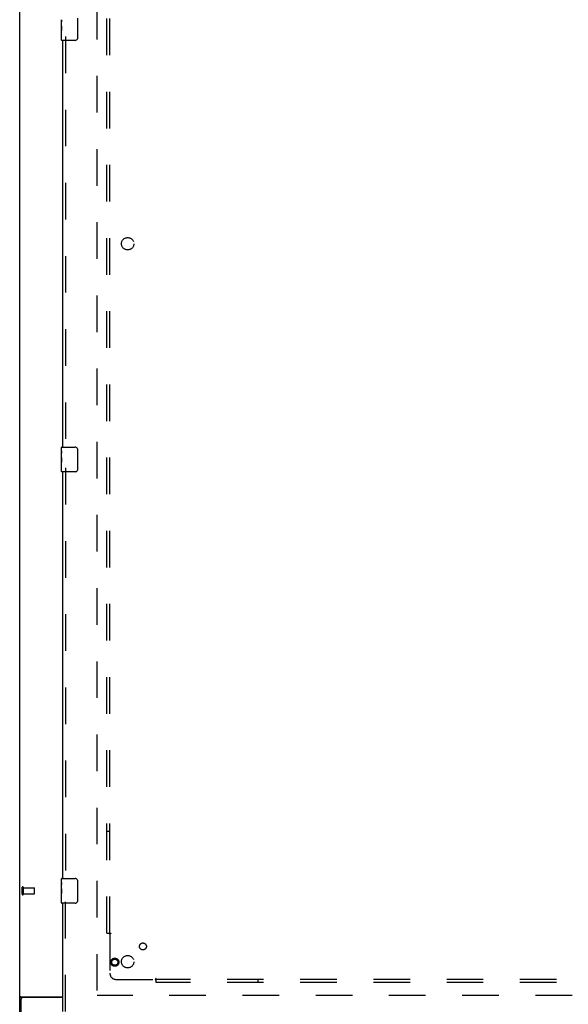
# Model space of a CAD drawing. Header units: inches. Extents: x 0 to 270, y 0 to 175.
# Tile 10 of 81: x 52 to 75, y 58 to 98. Entities that reach past the tile are written whole.
import ezdxf

# ---------------------------------------------------------------- set-up
doc = ezdxf.new("R2010")
doc.units = ezdxf.units.IN
doc.header["$LTSCALE"] = 14.84127
doc.header["$MEASUREMENT"] = 0
doc.linetypes.add('HIDDEN', pattern=[0.2, 0.1, -0.1])
doc.layers.get('0').update_dxf_attribs({"linetype": 'CONTINUOUS'})
for name, color, linetype in [('DEFAULT_2', 8, 'HIDDEN'), ('LEFTHAND_DOOR_ASSEMBLY', 7, 'CONTINUOUS'), ('SUBPANEL', 7, 'CONTINUOUS')]:
    doc.layers.add(name, color=color, linetype=linetype)

msp = doc.modelspace()

# ---------------------------------------------------------------- linework, layer by layer
at = {"color": 3, "linetype": 'Continuous'}
for p, q in [((52.391, 55.207), (52.391, 122.999)), ((52.431, 58.551), (54.141, 58.551)), ((52.443, 58.46), (52.443, 55.103)), ((54.141, 58.52), (52.503, 58.52))]:
    msp.add_line(p, q, dxfattribs=at)
at = {"color": 7, "linetype": 'Continuous'}
for p, q in [((52.495, 58.52), (52.391, 58.52)), ((52.495, 58.519), (52.495, 58.52))]:
    msp.add_line(p, q, dxfattribs=at)
at = {"color": 3, "linetype": 'Continuous'}
for points in [[(52.417, 58.542), (52.411, 58.539), (52.408, 58.537), (52.405, 58.536), (52.403, 58.534), (52.4, 58.533), (52.398, 58.531), (52.396, 58.529), (52.394, 58.528), (52.393, 58.526), (52.392, 58.524), (52.391, 58.523), (52.391, 58.522), (52.391, 58.52)], [(52.431, 58.551), (52.43, 58.549), (52.428, 58.548), (52.425, 58.546), (52.423, 58.545), (52.42, 58.543), (52.417, 58.542)]]:
    msp.add_lwpolyline(points, dxfattribs=at)
at = {"color": 7, "linetype": 'Continuous'}
for points in [[(52.496, 58.524), (52.495, 58.523), (52.495, 58.522), (52.495, 58.52)], [(52.502, 58.531), (52.5, 58.53), (52.499, 58.528), (52.498, 58.527), (52.497, 58.526), (52.496, 58.524)], [(52.513, 58.551), (52.513, 58.55), (52.514, 58.548), (52.514, 58.547), (52.513, 58.545), (52.513, 58.544), (52.512, 58.542), (52.511, 58.54), (52.51, 58.539), (52.509, 58.537), (52.508, 58.536), (52.506, 58.535), (52.505, 58.534), (52.502, 58.531)]]:
    msp.add_lwpolyline(points, dxfattribs=at)
at = {"color": 3, "linetype": 'Continuous'}
msp.add_arc((52.503, 58.46), 0.06, 90, 180, dxfattribs=at)
at = {"layer": 'DEFAULT_2', "color": 8, "linetype": 'HIDDEN'}
for p, q in [((55.516, 119.655), (55.516, 58.551)), ((52.495, 62.711), (52.495, 62.995)), ((52.538, 62.711), (52.538, 62.995)), ((52.538, 62.977), (52.985, 62.977)), ((52.538, 62.729), (52.985, 62.729)), ((52.995, 62.739), (52.995, 62.967)), ((89.62, 58.603), (55.53, 58.603))]:
    msp.add_line(p, q, dxfattribs=at)
for centre, radius, start, end in [((52.516, 62.995), 0.0215, 360, 180), ((52.516, 62.711), 0.0215, 180, 0), ((52.985, 62.967), 0.01, 360, 90), ((52.985, 62.739), 0.01, 270, 0)]:
    msp.add_arc(centre, radius, start, end, dxfattribs=at)
at = {"layer": 'LEFTHAND_DOOR_ASSEMBLY', "color": 7, "linetype": 'Continuous'}
for p, q in [((54.081, 97.934), (54.081, 98.191)), ((54.087, 98.136), (54.081, 98.136)), ((54.081, 97.968), (54.088, 97.968)), ((54.081, 97.368), (54.081, 97.932)), ((54.082, 97.905), (54.081, 97.905)), ((54.088, 97.968), (54.088, 98.104)), ((54.736, 98.253), (54.736, 97.453)), ((54.081, 97.773), (54.087, 97.773)), ((54.081, 97.737), (54.088, 97.737)), ((54.081, 97.675), (54.088, 97.675)), ((54.081, 97.507), (54.088, 97.507)), ((54.088, 97.507), (54.088, 97.737)), ((54.636, 97.353), (54.096, 97.353)), ((54.081, 80.692), (54.081, 80.838)), ((54.081, 80.434), (54.081, 80.691)), ((54.096, 80.853), (54.636, 80.853)), ((54.736, 80.753), (54.736, 79.953)), ((54.087, 80.636), (54.081, 80.636)), ((54.081, 80.468), (54.088, 80.468)), ((54.081, 79.868), (54.081, 80.432)), ((54.082, 80.405), (54.081, 80.405)), ((54.088, 80.468), (54.088, 80.604)), ((54.081, 80.273), (54.087, 80.273)), ((54.081, 80.237), (54.088, 80.237)), ((54.081, 80.175), (54.088, 80.175)), ((54.081, 80.007), (54.088, 80.007)), ((54.088, 80.007), (54.088, 80.237)), ((54.636, 79.853), (54.096, 79.853)), ((54.081, 63.192), (54.081, 63.338)), ((54.081, 62.934), (54.081, 63.191)), ((54.087, 63.136), (54.081, 63.136)), ((54.096, 63.353), (54.636, 63.353)), ((54.736, 63.253), (54.736, 62.453)), ((54.081, 62.968), (54.088, 62.968)), ((54.081, 62.368), (54.081, 62.932)), ((54.082, 62.905), (54.081, 62.905)), ((54.081, 62.773), (54.087, 62.773)), ((54.081, 62.737), (54.088, 62.737)), ((54.088, 62.968), (54.088, 63.104)), ((54.088, 62.507), (54.088, 62.737)), ((54.081, 62.675), (54.088, 62.675)), ((54.081, 62.507), (54.088, 62.507)), ((54.636, 62.353), (54.096, 62.353))]:
    msp.add_line(p, q, dxfattribs=at)
at = {"layer": 'LEFTHAND_DOOR_ASSEMBLY', "color": 8, "linetype": 'HIDDEN'}
for p, q in [((54.245, 97.508), (54.245, 80.698)), ((54.245, 80.008), (54.245, 63.198)), ((54.245, 57.957), (54.245, 62.508))]:
    msp.add_line(p, q, dxfattribs=at)
at = {"layer": 'LEFTHAND_DOOR_ASSEMBLY', "color": 3, "linetype": 'Continuous'}
for p, q in [((54.141, 80.853), (54.141, 97.353)), ((54.141, 63.353), (54.141, 79.853)), ((54.141, 57.957), (54.141, 62.353))]:
    msp.add_line(p, q, dxfattribs=at)
at = {"layer": 'LEFTHAND_DOOR_ASSEMBLY', "color": 7, "linetype": 'Continuous'}
for points in [[(54.081, 98.192), (54.081, 98.188), (54.081, 98.184), (54.082, 98.178), (54.084, 98.165)], [(54.081, 97.934), (54.081, 97.926), (54.082, 97.917), (54.082, 97.907)], [(54.082, 97.907), (54.085, 97.873), (54.086, 97.861), (54.087, 97.849), (54.087, 97.836), (54.088, 97.824), (54.088, 97.811), (54.088, 97.798), (54.087, 97.785), (54.087, 97.773), (54.086, 97.76), (54.085, 97.748)], [(54.084, 98.165), (54.084, 98.158), (54.085, 98.149), (54.086, 98.141)], [(54.086, 98.141), (54.087, 98.132), (54.087, 98.123), (54.088, 98.114), (54.088, 98.104)], [(54.736, 97.453), (54.736, 97.447), (54.735, 97.44), (54.734, 97.434), (54.733, 97.428), (54.731, 97.422), (54.729, 97.417)], [(54.081, 80.692), (54.081, 80.688), (54.081, 80.684), (54.082, 80.678), (54.084, 80.665)], [(54.729, 80.789), (54.731, 80.783), (54.733, 80.777), (54.734, 80.771), (54.735, 80.765), (54.736, 80.759), (54.736, 80.753)], [(54.081, 80.434), (54.081, 80.426), (54.082, 80.417), (54.082, 80.407)], [(54.082, 80.407), (54.085, 80.373), (54.086, 80.361), (54.087, 80.349), (54.087, 80.336), (54.088, 80.324), (54.088, 80.311), (54.088, 80.298), (54.087, 80.285), (54.087, 80.273), (54.086, 80.26), (54.085, 80.248)], [(54.084, 80.665), (54.084, 80.658), (54.085, 80.649), (54.086, 80.641)], [(54.086, 80.641), (54.087, 80.632), (54.087, 80.623), (54.088, 80.614), (54.088, 80.604)], [(54.736, 79.953), (54.736, 79.947), (54.735, 79.94), (54.734, 79.934), (54.733, 79.928), (54.731, 79.922), (54.729, 79.917)], [(54.081, 63.192), (54.081, 63.188), (54.081, 63.184), (54.082, 63.178), (54.084, 63.165)], [(54.084, 63.165), (54.084, 63.158), (54.085, 63.149), (54.086, 63.141)], [(54.086, 63.141), (54.087, 63.132), (54.087, 63.123), (54.088, 63.114), (54.088, 63.104)], [(54.729, 63.289), (54.731, 63.283), (54.733, 63.277), (54.734, 63.271), (54.735, 63.265), (54.736, 63.259), (54.736, 63.253)], [(54.081, 62.934), (54.081, 62.926), (54.082, 62.917), (54.082, 62.907)], [(54.082, 62.907), (54.085, 62.873), (54.086, 62.861), (54.087, 62.849), (54.087, 62.836), (54.088, 62.824), (54.088, 62.811), (54.088, 62.798), (54.087, 62.785), (54.087, 62.773), (54.086, 62.76), (54.085, 62.748)], [(54.736, 62.453), (54.736, 62.447), (54.735, 62.44), (54.734, 62.434), (54.733, 62.428), (54.731, 62.422), (54.729, 62.417)]]:
    msp.add_lwpolyline(points, dxfattribs=at)
at = {"layer": 'LEFTHAND_DOOR_ASSEMBLY', "color": 8, "linetype": 'HIDDEN'}
for radius in [0.164, 0.124]:
    msp.add_circle((56.245, 59.957), radius, dxfattribs=at)
at = {"layer": 'LEFTHAND_DOOR_ASSEMBLY', "color": 7, "linetype": 'Continuous'}
for centre, radius, start, end in [((54.096, 97.368), 0.015, 180, 270), ((54.636, 97.453), 0.1, 270, 338.7946), ((54.096, 80.838), 0.015, 90, 180), ((54.636, 80.753), 0.1, 21.1999, 90), ((54.636, 79.953), 0.1, 270, 338.7946), ((54.096, 79.868), 0.015, 180, 270), ((54.096, 63.338), 0.015, 90, 180), ((54.636, 63.253), 0.1, 21.1999, 90), ((54.096, 62.368), 0.015, 180, 270), ((54.636, 62.453), 0.1, 270, 338.7946)]:
    msp.add_arc(centre, radius, start, end, dxfattribs=at)
for centre in [(54.344, 97.769), (54.344, 80.269), (54.344, 62.769)]:
    msp.add_ellipse(centre, major_axis=(0.263, 0), ratio=0.432808, start_param=3.141593, end_param=3.321581, dxfattribs=at)
at = {"layer": 'SUBPANEL', "color": 8, "linetype": 'HIDDEN'}
for p, q in [((55.922, 61.134), (55.922, 117.072)), ((56.047, 61.134), (56.047, 117.072)), ((56.047, 65.259), (55.922, 65.259)), ((55.922, 61.134), (56.009, 61.134)), ((56.009, 61.134), (56.088, 61.134)), ((56.028, 61.117), (56.036, 61.11)), ((56.047, 61.099), (56.047, 59.509)), ((56.297, 59.259), (57.887, 59.259)), ((57.922, 59.221), (57.922, 59.3)), ((124.61, 59.259), (57.922, 59.259)), ((57.922, 59.134), (57.922, 59.221)), ((124.61, 59.134), (57.922, 59.134)), ((62.047, 59.259), (62.047, 59.134))]:
    msp.add_line(p, q, dxfattribs=at)
for points in [[(56.009, 61.134), (56.011, 61.132), (56.013, 61.131), (56.016, 61.129), (56.018, 61.127), (56.02, 61.125), (56.022, 61.124), (56.023, 61.122), (56.025, 61.12), (56.027, 61.119), (56.028, 61.117)], [(56.088, 61.134), (56.087, 61.132), (56.087, 61.131), (56.086, 61.129), (56.085, 61.127), (56.084, 61.126), (56.082, 61.124), (56.081, 61.123), (56.08, 61.121), (56.078, 61.12), (56.076, 61.118), (56.075, 61.117), (56.073, 61.116), (56.071, 61.114), (56.069, 61.113), (56.066, 61.112)], [(56.036, 61.11), (56.038, 61.108), (56.04, 61.106), (56.042, 61.104), (56.044, 61.102), (56.045, 61.1), (56.047, 61.099)], [(56.066, 61.112), (56.062, 61.109), (56.059, 61.108), (56.057, 61.106), (56.055, 61.105), (56.053, 61.103), (56.051, 61.102), (56.049, 61.1), (56.047, 61.099)], [(57.897, 59.274), (57.896, 59.271), (57.894, 59.269), (57.893, 59.267), (57.891, 59.265), (57.89, 59.263), (57.888, 59.261), (57.887, 59.259)], [(57.9, 59.246), (57.898, 59.248), (57.896, 59.25), (57.894, 59.252), (57.892, 59.254), (57.89, 59.256), (57.888, 59.257), (57.887, 59.259)], [(57.922, 59.3), (57.92, 59.299), (57.919, 59.299), (57.917, 59.298), (57.915, 59.297), (57.914, 59.296), (57.912, 59.294), (57.911, 59.293), (57.909, 59.292), (57.908, 59.29), (57.906, 59.288), (57.905, 59.287), (57.904, 59.285), (57.902, 59.283), (57.901, 59.281), (57.9, 59.278), (57.897, 59.274)], [(57.922, 59.221), (57.92, 59.223), (57.919, 59.225), (57.917, 59.228), (57.915, 59.23), (57.913, 59.232), (57.912, 59.234), (57.91, 59.235), (57.908, 59.237), (57.907, 59.239), (57.905, 59.24), (57.9, 59.246)]]:
    msp.add_lwpolyline(points, dxfattribs=at)
for centre, radius in [((56.766, 89.103), 0.25), ((57.385, 60.597), 0.141), ((56.766, 59.978), 0.25)]:
    msp.add_circle(centre, radius, dxfattribs=at)
msp.add_arc((56.297, 59.509), 0.25, 180, 270, dxfattribs=at)

doc.saveas('drawing.dxf')
